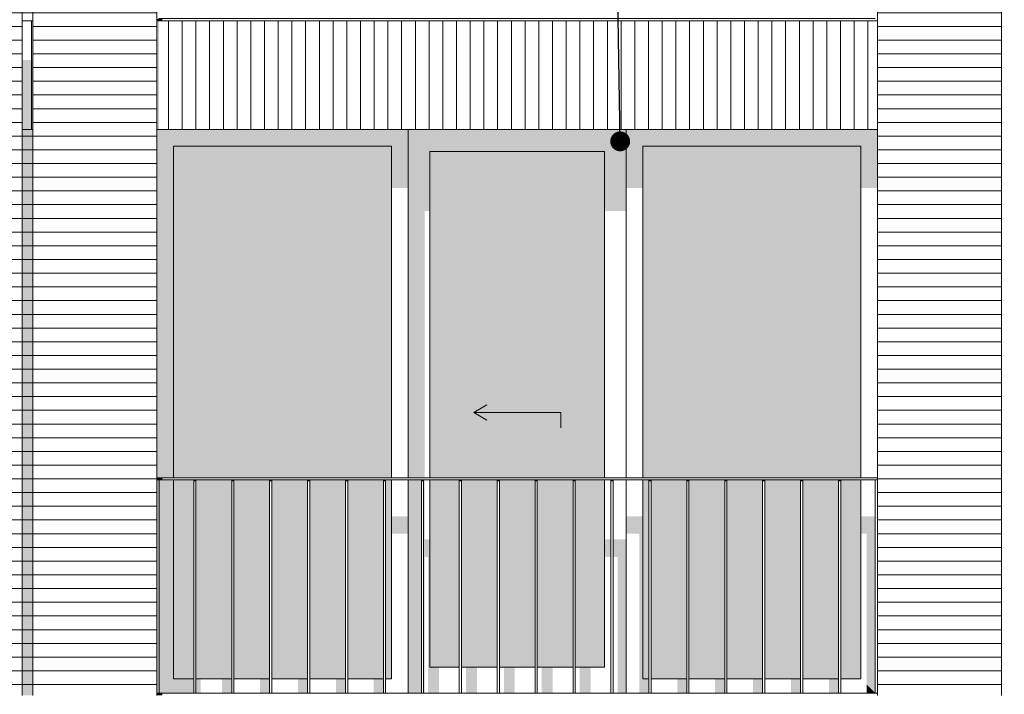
# Model space of a CAD drawing. Header units: millimetres. Extents: x -25778 to 297771, y -21930 to 17454.
# Tile 18 of 109: x 105401 to 109925, y -16725 to -13625. Entities that reach past the tile are written whole.
import ezdxf

# ---------------------------------------------------------------- set-up
doc = ezdxf.new("R2010")
doc.units = ezdxf.units.MM
doc.header["$MEASUREMENT"] = 0
for name, color, linetype in [('34 Balustrades', 7, 'Continuous'), ('34 Balustrades 2D arcering', 7, 'Continuous'), ('New_21 Buitenwanden', 7, 'Continuous'), ('New_21 Buitenwanden 2D arcering', 7, 'Continuous'), ('New_21 Buitenwanden Afdek-arcering', 7, 'Continuous'), ('New_21 Buitenwanden Deuren', 7, 'Continuous'), ('New_21 Buitenwanden Ramen', 7, 'Continuous'), ('Tekst_dim 1_ 100 .DO', 7, 'Continuous')]:
    doc.layers.add(name, color=color, linetype=linetype)
doc.dimstyles.new('GENERATED_STYLE__2', dxfattribs={"dimtxt": 0.18, "dimasz": 182.4, "dimexe": 0.18, "dimexo": 0.0625, "dimgap": 0, "dimtad": 0, "dimtih": 1, "dimtoh": 1, "dimdec": 4, "dimzin": 0, "dimdsep": 46, "dimcen": 0.09, "dimadec": 0, "dimazin": 0, "dimtfac": 1, "dimtdec": 4, "dimtmove": 0, "dimatfit": 3, "dimldrblk": 'ARROWHEAD_11', "dimfxl": 1, "dimtolj": 1, "dimtzin": 0, "dimarcsym": 0})
pattern_1 = [(0, (118937.04, -19829.75), (0, 63), [])]

# ---------------------------------------------------------------- blocks, each defined once
blk = doc.blocks.new('Section Element_348_2', base_point=(118937, -19829.7))
at = {"layer": 'New_21 Buitenwanden Afdek-arcering', "linetype": 'Continuous', "lineweight": 0, "true_color": 0x000000}
h = blk.add_hatch(dxfattribs=at)
h.set_pattern_fill('920_Lijnen_horz__63_0002', color=18, style=0, pattern_type=2)
h.set_pattern_definition([(360, (118937.04, -19829.75), (0, 63), [])])
h.paths.add_polyline_path([(105462, -13629.7), (105462, -16729.7), (106032, -16729.7), (106032, -13629.7)])
at = {"layer": 'New_21 Buitenwanden', "color": 7, "linetype": 'Continuous', "lineweight": 0}
for p, q in [((105462, -13629.7), (105462, -16729.7)), ((106032, -16729.7), (106032, -13629.7))]:
    blk.add_line(p, q, dxfattribs=at)
blk = doc.blocks.new('Section Element_349_2', base_point=(118937, -19829.7))
at = {"layer": 'New_21 Buitenwanden 2D arcering', "linetype": 'Continuous', "lineweight": 0, "true_color": 0x1e2122}
blk.add_hatch(color=250, dxfattribs=at).paths.add_polyline_path([(105462, -10479.7), (105462, -10508), (106032, -10508), (106032, -10479.7)])
at = {"layer": 'New_21 Buitenwanden Afdek-arcering', "linetype": 'Continuous', "lineweight": 0, "true_color": 0x000000}
h = blk.add_hatch(dxfattribs=at)
h.set_pattern_fill('920_Lijnen_horz__63_0002', color=18, style=0, pattern_type=2)
h.set_pattern_definition([(5e-14, (118937.04, -19829.75), (0, 63), [])])
h.paths.add_polyline_path([(105462, -13629.7), (106032, -13629.7), (106032, -10479.7), (105462, -10479.7)])
at = {"layer": 'New_21 Buitenwanden', "color": 7, "linetype": 'Continuous', "lineweight": 0}
for p, q in [((105462, -10479.7), (105462, -13629.7)), ((106032, -13629.7), (106032, -11029.7))]:
    blk.add_line(p, q, dxfattribs=at)
blk = doc.blocks.new('Section Element_357_2', base_point=(118937, -19829.7))
at = {"layer": 'New_21 Buitenwanden 2D arcering', "linetype": 'Continuous', "lineweight": 0, "true_color": 0x1e2122}
blk.add_hatch(color=250, dxfattribs=at).paths.add_polyline_path([(106032, -13629.7), (106032, -14129.7), (106042, -14129.7), (106042, -13629.7)])
at = {"layer": 'New_21 Buitenwanden Afdek-arcering', "linetype": 'Continuous', "lineweight": 0, "true_color": 0x000000}
h = blk.add_hatch(dxfattribs=at)
h.set_pattern_fill('930_Lijnen_vert__63_0002', color=18, style=0, pattern_type=2)
h.set_pattern_definition([(90, (118937.04, -19829.75), (-63, 0), [])])
h.paths.add_polyline_path([(106032, -13629.7), (106032, -14129.7), (109342, -14129.7), (109342, -13629.7)])
at = {"layer": 'New_21 Buitenwanden', "color": 7, "linetype": 'Continuous', "lineweight": 0}
for p, q in [((109342, -13629.7), (106032, -13629.7)), ((109342, -14129.7), (106032, -14129.7))]:
    blk.add_line(p, q, dxfattribs=at)
blk = doc.blocks.new('Section Element_381_2', base_point=(118937, -19829.7))
at = {"layer": 'New_21 Buitenwanden 2D arcering', "linetype": 'Continuous', "lineweight": 0, "true_color": 0x1e2122}
blk.add_hatch(color=250, dxfattribs=at).paths.add_polyline_path([(105412, -11029.7), (105412, -11043.9), (105462, -11043.9), (105462, -11029.7)])
at = {"layer": 'New_21 Buitenwanden Afdek-arcering', "linetype": 'Continuous', "lineweight": 0, "true_color": 0x000000}
h = blk.add_hatch(dxfattribs=at)
h.set_pattern_fill('920_Lijnen_horz__63_0002', color=18, style=0, pattern_type=2)
h.set_pattern_definition([(180, (118937.04, -19829.75), (0, 63), [])])
h.paths.add_polyline_path([(105412, -13629.7), (105462, -13629.7), (105462, -11029.7), (105412, -11029.7)])
blk = doc.blocks.new('Section Element_382_2', base_point=(118937, -19829.7))
at = {"layer": 'New_21 Buitenwanden 2D arcering', "linetype": 'Continuous', "lineweight": 0, "true_color": 0x1e2122}
blk.add_hatch(color=250, dxfattribs=at).paths.add_polyline_path([(105412, -16729.7), (105462, -16729.7), (105462, -14129.7), (105412, -14129.7)])
at = {"layer": 'New_21 Buitenwanden Afdek-arcering', "linetype": 'Continuous', "lineweight": 0, "true_color": 0x000000}
h = blk.add_hatch(dxfattribs=at)
h.set_pattern_fill('920_Lijnen_horz__63_0002', color=18, style=0, pattern_type=2)
h.set_pattern_definition([(180, (118937.04, -19829.75), (0, 63), [])])
h.paths.add_polyline_path([(105412, -16729.7), (105462, -16729.7), (105462, -14129.7), (105412, -14129.7)])
blk = doc.blocks.new('Section Element_384_2', base_point=(118937, -19829.7))
at = {"layer": 'New_21 Buitenwanden 2D arcering', "linetype": 'Continuous', "lineweight": 0, "true_color": 0x1e2122}
blk.add_hatch(color=250, dxfattribs=at).paths.add_polyline_path([(105412, -14129.7), (105462, -14129.7), (105462, -13809.7), (105412, -13809.7)])
at = {"layer": 'New_21 Buitenwanden Afdek-arcering', "linetype": 'Continuous', "lineweight": 0, "true_color": 0x000000}
h = blk.add_hatch(dxfattribs=at)
h.set_pattern_fill('930_Lijnen_vert__63_0002', color=18, style=0, pattern_type=2)
h.set_pattern_definition([(90, (118937.04, -19829.75), (63, 0), [])])
h.paths.add_polyline_path([(105412, -14129.7), (105462, -14129.7), (105462, -13629.7), (105412, -13629.7)])
at = {"layer": 'New_21 Buitenwanden', "color": 7, "linetype": 'Continuous', "lineweight": 0}
for p, q in [((105412, -13629.7), (105462, -13629.7)), ((105412, -14129.7), (105462, -14129.7))]:
    blk.add_line(p, q, dxfattribs=at)
blk = doc.blocks.new('Section Element_387_2', base_point=(118937, -19829.7))
at = {"layer": 'New_21 Buitenwanden Afdek-arcering', "linetype": 'Continuous', "lineweight": 0, "true_color": 0x000000}
h = blk.add_hatch(dxfattribs=at)
h.set_pattern_fill('920_Lijnen_horz__63_0002', color=18, style=0, pattern_type=2)
h.set_pattern_definition([(360, (118937.04, -19829.75), (0, 63), [])])
h.paths.add_polyline_path([(105412, -16729.7), (105412, -13629.7), (104842, -13629.7), (104842, -16729.7)])
at = {"layer": 'New_21 Buitenwanden', "color": 7, "linetype": 'Continuous', "lineweight": 0}
for p, q in [((104842, -16729.7), (104842, -13629.7)), ((105412, -16729.7), (105412, -13629.7))]:
    blk.add_line(p, q, dxfattribs=at)
blk = doc.blocks.new('Section Element_388_2', base_point=(118937, -19829.7))
at = {"layer": 'New_21 Buitenwanden 2D arcering', "linetype": 'Continuous', "lineweight": 0, "true_color": 0x1e2122}
blk.add_hatch(color=250, dxfattribs=at).paths.add_polyline_path([(105412, -10479.7), (104842, -10479.7), (104842, -10508), (105412, -10508)])
at = {"layer": 'New_21 Buitenwanden Afdek-arcering', "linetype": 'Continuous', "lineweight": 0, "true_color": 0x000000}
h = blk.add_hatch(dxfattribs=at)
h.set_pattern_fill('920_Lijnen_horz__63_0002', color=18, style=0, pattern_type=2)
h.set_pattern_definition(pattern_1)
h.paths.add_polyline_path([(105412, -13629.7), (105412, -10479.7), (104842, -10479.7), (104842, -13629.7)])
at = {"layer": 'New_21 Buitenwanden', "color": 7, "linetype": 'Continuous', "lineweight": 0}
for p, q in [((105412, -13629.7), (105412, -10479.7)), ((104842, -13629.7), (104842, -11029.7))]:
    blk.add_line(p, q, dxfattribs=at)
blk = doc.blocks.new('Section Element_391_2', base_point=(118937, -19829.7))
at = {"layer": 'New_21 Buitenwanden Afdek-arcering', "linetype": 'Continuous', "lineweight": 0, "true_color": 0x000000}
h = blk.add_hatch(dxfattribs=at)
h.set_pattern_fill('920_Lijnen_horz__63_0002', color=18, style=0, pattern_type=2)
h.set_pattern_definition([(1e-13, (118937.04, -19829.75), (0, 63), [])])
h.paths.add_polyline_path([(109912, -16729.7), (109912, -13629.7), (109342, -13629.7), (109342, -16729.7)])
at = {"layer": 'New_21 Buitenwanden', "color": 7, "linetype": 'Continuous', "lineweight": 0}
for p, q in [((109342, -16729.7), (109342, -13629.7)), ((109912, -16729.7), (109912, -13629.7))]:
    blk.add_line(p, q, dxfattribs=at)
blk = doc.blocks.new('Section Element_392_2', base_point=(118937, -19829.7))
at = {"layer": 'New_21 Buitenwanden 2D arcering', "linetype": 'Continuous', "lineweight": 0, "true_color": 0x1e2122}
blk.add_hatch(color=250, dxfattribs=at).paths.add_polyline_path([(109912, -10479.7), (109342, -10479.7), (109342, -10508), (109912, -10508)])
at = {"layer": 'New_21 Buitenwanden Afdek-arcering', "linetype": 'Continuous', "lineweight": 0, "true_color": 0x000000}
h = blk.add_hatch(dxfattribs=at)
h.set_pattern_fill('920_Lijnen_horz__63_0002', color=18, style=0, pattern_type=2)
h.set_pattern_definition(pattern_1)
h.paths.add_polyline_path([(109912, -13629.7), (109912, -10479.7), (109342, -10479.7), (109342, -13629.7)])
at = {"layer": 'New_21 Buitenwanden', "color": 7, "linetype": 'Continuous', "lineweight": 0}
for p, q in [((109912, -13629.7), (109912, -10479.7)), ((109342, -13629.7), (109342, -11029.7))]:
    blk.add_line(p, q, dxfattribs=at)
blk = doc.blocks.new('Section Element_421_2', base_point=(118937, -19829.7))
at = {"layer": '34 Balustrades 2D arcering', "linetype": 'Continuous', "lineweight": 0, "true_color": 0x1e2122}
blk.add_hatch(color=250, dxfattribs=at).paths.add_polyline_path([(106032, -13619.7), (106032, -13629.7), (106057, -13629.7), (106057, -13619.7)])
at = {"layer": '34 Balustrades', "color": 9, "linetype": 'Continuous', "lineweight": 0}
blk.add_line((106042, -13619.7), (109332, -13619.7), dxfattribs=at)
blk = doc.blocks.new('Section Element_424_2', base_point=(118937, -19829.7))
at = {"layer": '34 Balustrades 2D arcering', "linetype": 'Continuous', "lineweight": 0, "true_color": 0x1e2122}
blk.add_hatch(color=250, dxfattribs=at).paths.add_polyline_path([(106032, -15739.7), (106057, -15739.7), (106057, -15729.7), (106032, -15729.7)])
at = {"layer": '34 Balustrades', "color": 9, "linetype": 'Continuous', "lineweight": 0}
for p, q in [((106032, -15729.7), (109342, -15729.7)), ((106042, -15739.7), (109332, -15739.7))]:
    blk.add_line(p, q, dxfattribs=at)
blk = doc.blocks.new('Section Element_425_2', base_point=(118937, -19829.7))
at = {"layer": '34 Balustrades 2D arcering', "linetype": 'Continuous', "lineweight": 0, "true_color": 0x1e2122}
blk.add_hatch(color=250, dxfattribs=at).paths.add_polyline_path([(106032, -16729.7), (106057, -16729.7), (106057, -16719.7), (106032, -16719.7)])
at = {"layer": '34 Balustrades', "color": 9, "linetype": 'Continuous', "lineweight": 0}
blk.add_line((106042, -16719.7), (109332, -16719.7), dxfattribs=at)
blk = doc.blocks.new('Section Element_426_2', base_point=(118937, -19829.7))
at = {"layer": 'New_21 Buitenwanden 2D arcering', "linetype": 'Continuous', "lineweight": 0, "true_color": 0x1e2122}
for points in [[(106032, -14129.7), (106032, -15729.7), (106108, -15729.7), (106108, -14205.7)], [(106108, -14205.7), (107110, -14205.7), (107186, -14129.7), (106032, -14129.7)], [(107186, -14129.7), (107110, -14205.7), (107110, -14398.4), (107186, -14398.4)], [(106108, -14205.7), (106108, -15729.7), (106267, -15729.7), (106267, -14447.9), (107110, -14447.9), (107110, -14205.7)], [(106042, -16719.7), (106108, -16653.7), (106108, -15739.7), (106042, -15739.7)], [(106201.2, -15739.7), (106108, -15739.7), (106108, -16653.7), (106201.2, -16653.7)], [(106211.2, -15739.7), (106211.2, -16653.7), (106267, -16653.7), (106267, -16036.7), (106366.2, -16036.7), (106366.2, -16653.7), (106375.5, -16653.7), (106375.5, -15956), (106267, -15956), (106267, -15739.7)], [(107186, -15906.5), (107110, -15906.5), (107110, -15987.2), (107186, -15987.2)], [(106385.5, -16653.7), (106416.2, -16653.7), (106416.2, -16036.7), (106540.5, -16036.7), (106540.5, -16653.7), (106549.7, -16653.7), (106549.7, -15956), (106385.5, -15956)], [(106559.7, -16653.7), (106590.5, -16653.7), (106590.5, -16036.7), (106714.7, -16036.7), (106714.7, -16653.7), (106723.9, -16653.7), (106723.9, -15956), (106559.7, -15956)], [(106733.9, -16653.7), (106764.7, -16653.7), (106764.7, -16036.7), (106888.9, -16036.7), (106888.9, -16653.7), (106898.1, -16653.7), (106898.1, -15956), (106733.9, -15956)], [(106908.1, -16653.7), (106938.9, -16653.7), (106938.9, -16036.7), (107063.1, -16036.7), (107063.1, -16653.7), (107072.3, -16653.7), (107072.3, -15956), (106908.1, -15956)], [(107082.3, -16653.7), (107110, -16653.7), (107110, -15956), (107082.3, -15956)], [(106108, -16653.7), (106042, -16719.7), (106201.2, -16719.7), (106201.2, -16653.7)], [(106232, -16653.7), (106211.2, -16653.7), (106211.2, -16719.7), (106232, -16719.7)], [(106331.2, -16719.7), (106375.5, -16719.7), (106375.5, -16653.7), (106331.2, -16653.7)], [(106549.7, -16653.7), (106505.5, -16653.7), (106505.5, -16719.7), (106549.7, -16719.7)], [(106723.9, -16653.7), (106679.7, -16653.7), (106679.7, -16719.7), (106723.9, -16719.7)], [(106898.1, -16653.7), (106853.9, -16653.7), (106853.9, -16719.7), (106898.1, -16719.7)], [(107072.3, -16653.7), (107028.1, -16653.7), (107028.1, -16719.7), (107072.3, -16719.7)]]:
    blk.add_hatch(color=250, dxfattribs=at).paths.add_polyline_path(points)
at = {"layer": 'New_21 Buitenwanden Afdek-arcering', "linetype": 'Continuous', "lineweight": 0, "true_color": 0x99a3a6}
for points in [[(106108, -14205.7), (106108, -15729.7), (107110, -15729.7), (107110, -14205.7)], [(106201.2, -15739.7), (106108, -15739.7), (106108, -16653.7), (106201.2, -16653.7)], [(106211.2, -15739.7), (106211.2, -16653.7), (106375.5, -16653.7), (106375.5, -15739.7)], [(106385.5, -16653.7), (106549.7, -16653.7), (106549.7, -15739.7), (106385.5, -15739.7)], [(106723.9, -15739.7), (106559.7, -15739.7), (106559.7, -16653.7), (106723.9, -16653.7)], [(106733.9, -16653.7), (106898.1, -16653.7), (106898.1, -15739.7), (106733.9, -15739.7)], [(106908.1, -15739.7), (106908.1, -16653.7), (107072.3, -16653.7), (107072.3, -15739.7)], [(107082.3, -15739.7), (107082.3, -16653.7), (107110, -16653.7), (107110, -15739.7)]]:
    blk.add_hatch(color=253, dxfattribs=at).paths.add_polyline_path(points)
at = {"layer": 'New_21 Buitenwanden Ramen', "color": 7, "linetype": 'Continuous', "lineweight": 0}
for p, q in [((107186, -14129.7), (107186, -15729.7)), ((106108, -14205.7), (106108, -15729.7)), ((107110, -14205.7), (106108, -14205.7)), ((107110, -15729.7), (107110, -14205.7)), ((106108, -15739.7), (106108, -16653.7)), ((107110, -16653.7), (107110, -15739.7)), ((107186, -15739.7), (107186, -16719.7)), ((106108, -16653.7), (106201.2, -16653.7)), ((106211.2, -16653.7), (106375.5, -16653.7)), ((106385.5, -16653.7), (106549.7, -16653.7)), ((106559.7, -16653.7), (106723.9, -16653.7)), ((106733.9, -16653.7), (106898.1, -16653.7)), ((106908.1, -16653.7), (107072.3, -16653.7)), ((107082.3, -16653.7), (107110, -16653.7))]:
    blk.add_line(p, q, dxfattribs=at)
blk = doc.blocks.new('Section Element_427_2', base_point=(118937, -19829.7))
at = {"layer": 'New_21 Buitenwanden 2D arcering', "linetype": 'Continuous', "lineweight": 0, "true_color": 0x1e2122}
for points in [[(109342, -14129.7), (108188, -14129.7), (108264, -14205.7), (109266, -14205.7)], [(108264, -14205.7), (108188, -14129.7), (108188, -14398.4), (108264, -14398.4)], [(109266, -14398.4), (109342, -14398.4), (109342, -14129.7), (109266, -14205.7)], [(109266, -14205.7), (108264, -14205.7), (108264, -15729.7), (108299, -15729.7), (108299, -14447.9), (109266, -14447.9)], [(108264, -16653.7), (108291.8, -16653.7), (108291.8, -15739.7), (108264, -15739.7)], [(108188, -15906.5), (108188, -15987.2), (108247.6, -15987.2), (108247.6, -16670.2), (108264, -16653.7), (108264, -15906.5)], [(109332, -15906.5), (109266, -15906.5), (109266, -15987.2), (109292.8, -15987.2), (109292.8, -16680.5), (109332, -16719.7)], [(108301.8, -16653.7), (108332.6, -16653.7), (108332.6, -16036.7), (108456.8, -16036.7), (108456.8, -16653.7), (108466, -16653.7), (108466, -15956), (108301.8, -15956)], [(108476, -16653.7), (108506.8, -16653.7), (108506.8, -16036.7), (108631, -16036.7), (108631, -16653.7), (108640.2, -16653.7), (108640.2, -15956), (108476, -15956)], [(108650.2, -16653.7), (108681, -16653.7), (108681, -16036.7), (108805.2, -16036.7), (108805.2, -16653.7), (108814.4, -16653.7), (108814.4, -15956), (108650.2, -15956)], [(108824.4, -16653.7), (108855.2, -16653.7), (108855.2, -16036.7), (108979.4, -16036.7), (108979.4, -16653.7), (108988.6, -16653.7), (108988.6, -15956), (108824.4, -15956)], [(108998.6, -16653.7), (109029.4, -16653.7), (109029.4, -16036.7), (109153.6, -16036.7), (109153.6, -16653.7), (109162.8, -16653.7), (109162.8, -15956), (108998.6, -15956)], [(109172.8, -16653.7), (109203.6, -16653.7), (109203.6, -16036.7), (109266, -16036.7), (109266, -15956), (109172.8, -15956)], [(108264, -16653.7), (108247.6, -16670.2), (108247.6, -16719.7), (108291.8, -16719.7), (108291.8, -16653.7)], [(108466, -16653.7), (108421.8, -16653.7), (108421.8, -16719.7), (108466, -16719.7)], [(108640.2, -16653.7), (108596, -16653.7), (108596, -16719.7), (108640.2, -16719.7)], [(108814.4, -16653.7), (108770.2, -16653.7), (108770.2, -16719.7), (108814.4, -16719.7)], [(108988.6, -16653.7), (108944.4, -16653.7), (108944.4, -16719.7), (108988.6, -16719.7)], [(109162.8, -16653.7), (109118.6, -16653.7), (109118.6, -16719.7), (109162.8, -16719.7)], [(109332, -16719.7), (109292.8, -16680.5), (109292.8, -16719.7)]]:
    blk.add_hatch(color=250, dxfattribs=at).paths.add_polyline_path(points)
at = {"layer": 'New_21 Buitenwanden Afdek-arcering', "linetype": 'Continuous', "lineweight": 0, "true_color": 0x99a3a6}
for points in [[(109266, -14205.7), (108264, -14205.7), (108264, -15729.7), (109266, -15729.7)], [(108264, -16653.7), (108291.8, -16653.7), (108291.8, -15739.7), (108264, -15739.7)], [(108466, -15739.7), (108301.8, -15739.7), (108301.8, -16653.7), (108466, -16653.7)], [(108476, -16653.7), (108640.2, -16653.7), (108640.2, -15739.7), (108476, -15739.7)], [(108650.2, -15739.7), (108650.2, -16653.7), (108814.4, -16653.7), (108814.4, -15739.7)], [(108824.4, -15739.7), (108824.4, -16653.7), (108988.6, -16653.7), (108988.6, -15739.7)], [(108998.6, -15739.7), (108998.6, -16653.7), (109162.8, -16653.7), (109162.8, -15739.7)], [(109266, -15739.7), (109172.8, -15739.7), (109172.8, -16653.7), (109266, -16653.7)]]:
    blk.add_hatch(color=253, dxfattribs=at).paths.add_polyline_path(points)
at = {"layer": 'New_21 Buitenwanden Ramen', "color": 7, "linetype": 'Continuous', "lineweight": 0}
for p, q in [((108188, -15729.7), (108188, -14129.7)), ((108264, -14205.7), (108264, -15729.7)), ((109266, -14205.7), (108264, -14205.7)), ((109266, -15729.7), (109266, -14205.7)), ((108188, -16719.7), (108188, -15739.7)), ((108264, -15739.7), (108264, -16653.7)), ((109266, -16653.7), (109266, -15739.7)), ((108264, -16653.7), (108291.8, -16653.7)), ((108301.8, -16653.7), (108466, -16653.7)), ((108476, -16653.7), (108640.2, -16653.7)), ((108650.2, -16653.7), (108814.4, -16653.7)), ((108824.4, -16653.7), (108988.6, -16653.7)), ((108998.6, -16653.7), (109162.8, -16653.7)), ((109172.8, -16653.7), (109266, -16653.7))]:
    blk.add_line(p, q, dxfattribs=at)
blk = doc.blocks.new('Section Element_507_2', base_point=(118937, -19829.7))
at = {"layer": '34 Balustrades 2D arcering', "linetype": 'Continuous', "lineweight": 0, "true_color": 0x1e2122}
blk.add_hatch(color=250, dxfattribs=at).paths.add_polyline_path([(106201.2, -15746.8), (106211.2, -15746.8), (106211.2, -15739.7), (106201.2, -15739.7)])
at = {"layer": '34 Balustrades', "color": 9, "linetype": 'Continuous', "lineweight": 0}
for p, q in [((106201.2, -16719.7), (106201.2, -15739.7)), ((106211.2, -16719.7), (106211.2, -15739.7))]:
    blk.add_line(p, q, dxfattribs=at)
blk = doc.blocks.new('Section Element_508_2', base_point=(118937, -19829.7))
at = {"layer": '34 Balustrades 2D arcering', "linetype": 'Continuous', "lineweight": 0, "true_color": 0x1e2122}
blk.add_hatch(color=250, dxfattribs=at).paths.add_polyline_path([(106385.5, -15739.7), (106375.5, -15739.7), (106375.5, -15746.8), (106385.5, -15746.8)])
at = {"layer": '34 Balustrades', "color": 9, "linetype": 'Continuous', "lineweight": 0}
for p, q in [((106375.5, -16719.7), (106375.5, -15739.7)), ((106385.5, -16719.7), (106385.5, -15739.7))]:
    blk.add_line(p, q, dxfattribs=at)
blk = doc.blocks.new('Section Element_509_2', base_point=(118937, -19829.7))
at = {"layer": '34 Balustrades 2D arcering', "linetype": 'Continuous', "lineweight": 0, "true_color": 0x1e2122}
blk.add_hatch(color=250, dxfattribs=at).paths.add_polyline_path([(106559.7, -15739.7), (106549.7, -15739.7), (106549.7, -15746.8), (106559.7, -15746.8)])
at = {"layer": '34 Balustrades', "color": 9, "linetype": 'Continuous', "lineweight": 0}
for p, q in [((106549.7, -16719.7), (106549.7, -15739.7)), ((106559.7, -16719.7), (106559.7, -15739.7))]:
    blk.add_line(p, q, dxfattribs=at)
blk = doc.blocks.new('Section Element_510_2', base_point=(118937, -19829.7))
at = {"layer": '34 Balustrades 2D arcering', "linetype": 'Continuous', "lineweight": 0, "true_color": 0x1e2122}
blk.add_hatch(color=250, dxfattribs=at).paths.add_polyline_path([(106723.9, -15746.8), (106733.9, -15746.8), (106733.9, -15739.7), (106723.9, -15739.7)])
at = {"layer": '34 Balustrades', "color": 9, "linetype": 'Continuous', "lineweight": 0}
for p, q in [((106723.9, -16719.7), (106723.9, -15739.7)), ((106733.9, -16719.7), (106733.9, -15739.7))]:
    blk.add_line(p, q, dxfattribs=at)
blk = doc.blocks.new('Section Element_511_2', base_point=(118937, -19829.7))
at = {"layer": '34 Balustrades 2D arcering', "linetype": 'Continuous', "lineweight": 0, "true_color": 0x1e2122}
blk.add_hatch(color=250, dxfattribs=at).paths.add_polyline_path([(106898.1, -15746.8), (106908.1, -15746.8), (106908.1, -15739.7), (106898.1, -15739.7)])
at = {"layer": '34 Balustrades', "color": 9, "linetype": 'Continuous', "lineweight": 0}
for p, q in [((106898.1, -16719.7), (106898.1, -15739.7)), ((106908.1, -16719.7), (106908.1, -15739.7))]:
    blk.add_line(p, q, dxfattribs=at)
blk = doc.blocks.new('Section Element_512_2', base_point=(118937, -19829.7))
at = {"layer": '34 Balustrades 2D arcering', "linetype": 'Continuous', "lineweight": 0, "true_color": 0x1e2122}
blk.add_hatch(color=250, dxfattribs=at).paths.add_polyline_path([(107082.3, -15739.7), (107072.3, -15739.7), (107072.3, -15746.8), (107082.3, -15746.8)])
at = {"layer": '34 Balustrades', "color": 9, "linetype": 'Continuous', "lineweight": 0}
for p, q in [((107072.3, -16719.7), (107072.3, -15739.7)), ((107082.3, -16719.7), (107082.3, -15739.7))]:
    blk.add_line(p, q, dxfattribs=at)
blk = doc.blocks.new('Section Element_513_2', base_point=(118937, -19829.7))
at = {"layer": '34 Balustrades 2D arcering', "linetype": 'Continuous', "lineweight": 0, "true_color": 0x1e2122}
blk.add_hatch(color=250, dxfattribs=at).paths.add_polyline_path([(107246.5, -15746.8), (107256.5, -15746.8), (107256.5, -15739.7), (107246.5, -15739.7)])
at = {"layer": '34 Balustrades', "color": 9, "linetype": 'Continuous', "lineweight": 0}
for p, q in [((107246.5, -16719.7), (107246.5, -15739.7)), ((107256.5, -16719.7), (107256.5, -15739.7))]:
    blk.add_line(p, q, dxfattribs=at)
blk = doc.blocks.new('Section Element_514_2', base_point=(118937, -19829.7))
at = {"layer": '34 Balustrades 2D arcering', "linetype": 'Continuous', "lineweight": 0, "true_color": 0x1e2122}
blk.add_hatch(color=250, dxfattribs=at).paths.add_polyline_path([(107420.7, -15746.8), (107430.7, -15746.8), (107430.7, -15739.7), (107420.7, -15739.7)])
at = {"layer": '34 Balustrades', "color": 9, "linetype": 'Continuous', "lineweight": 0}
for p, q in [((107420.7, -16719.7), (107420.7, -15739.7)), ((107430.7, -16719.7), (107430.7, -15739.7))]:
    blk.add_line(p, q, dxfattribs=at)
blk = doc.blocks.new('Section Element_515_2', base_point=(118937, -19829.7))
at = {"layer": '34 Balustrades 2D arcering', "linetype": 'Continuous', "lineweight": 0, "true_color": 0x1e2122}
blk.add_hatch(color=250, dxfattribs=at).paths.add_polyline_path([(107604.9, -15739.7), (107594.9, -15739.7), (107594.9, -15746.8), (107604.9, -15746.8)])
at = {"layer": '34 Balustrades', "color": 9, "linetype": 'Continuous', "lineweight": 0}
for p, q in [((107594.9, -16719.7), (107594.9, -15739.7)), ((107604.9, -16719.7), (107604.9, -15739.7))]:
    blk.add_line(p, q, dxfattribs=at)
blk = doc.blocks.new('Section Element_516_2', base_point=(118937, -19829.7))
at = {"layer": '34 Balustrades 2D arcering', "linetype": 'Continuous', "lineweight": 0, "true_color": 0x1e2122}
blk.add_hatch(color=250, dxfattribs=at).paths.add_polyline_path([(107769.1, -15746.8), (107779.1, -15746.8), (107779.1, -15739.7), (107769.1, -15739.7)])
at = {"layer": '34 Balustrades', "color": 9, "linetype": 'Continuous', "lineweight": 0}
for p, q in [((107769.1, -16719.7), (107769.1, -15739.7)), ((107779.1, -16719.7), (107779.1, -15739.7))]:
    blk.add_line(p, q, dxfattribs=at)
blk = doc.blocks.new('Section Element_517_2', base_point=(118937, -19829.7))
at = {"layer": '34 Balustrades 2D arcering', "linetype": 'Continuous', "lineweight": 0, "true_color": 0x1e2122}
blk.add_hatch(color=250, dxfattribs=at).paths.add_polyline_path([(107943.4, -15746.8), (107953.4, -15746.8), (107953.4, -15739.7), (107943.4, -15739.7)])
at = {"layer": '34 Balustrades', "color": 9, "linetype": 'Continuous', "lineweight": 0}
for p, q in [((107943.4, -16719.7), (107943.4, -15739.7)), ((107953.4, -16719.7), (107953.4, -15739.7))]:
    blk.add_line(p, q, dxfattribs=at)
blk = doc.blocks.new('Section Element_518_2', base_point=(118937, -19829.7))
at = {"layer": '34 Balustrades 2D arcering', "linetype": 'Continuous', "lineweight": 0, "true_color": 0x1e2122}
blk.add_hatch(color=250, dxfattribs=at).paths.add_polyline_path([(108127.6, -15739.7), (108117.6, -15739.7), (108117.6, -15746.8), (108127.6, -15746.8)])
at = {"layer": '34 Balustrades', "color": 9, "linetype": 'Continuous', "lineweight": 0}
for p, q in [((108117.6, -16719.7), (108117.6, -15739.7)), ((108127.6, -16719.7), (108127.6, -15739.7))]:
    blk.add_line(p, q, dxfattribs=at)
blk = doc.blocks.new('Section Element_519_2', base_point=(118937, -19829.7))
at = {"layer": '34 Balustrades 2D arcering', "linetype": 'Continuous', "lineweight": 0, "true_color": 0x1e2122}
blk.add_hatch(color=250, dxfattribs=at).paths.add_polyline_path([(108291.8, -15746.8), (108301.8, -15746.8), (108301.8, -15739.7), (108291.8, -15739.7)])
at = {"layer": '34 Balustrades', "color": 9, "linetype": 'Continuous', "lineweight": 0}
for p, q in [((108291.8, -16719.7), (108291.8, -15739.7)), ((108301.8, -16719.7), (108301.8, -15739.7))]:
    blk.add_line(p, q, dxfattribs=at)
blk = doc.blocks.new('Section Element_520_2', base_point=(118937, -19829.7))
at = {"layer": '34 Balustrades 2D arcering', "linetype": 'Continuous', "lineweight": 0, "true_color": 0x1e2122}
blk.add_hatch(color=250, dxfattribs=at).paths.add_polyline_path([(108466, -15746.8), (108476, -15746.8), (108476, -15739.7), (108466, -15739.7)])
at = {"layer": '34 Balustrades', "color": 9, "linetype": 'Continuous', "lineweight": 0}
for p, q in [((108466, -16719.7), (108466, -15739.7)), ((108476, -16719.7), (108476, -15739.7))]:
    blk.add_line(p, q, dxfattribs=at)
blk = doc.blocks.new('Section Element_521_2', base_point=(118937, -19829.7))
at = {"layer": '34 Balustrades 2D arcering', "linetype": 'Continuous', "lineweight": 0, "true_color": 0x1e2122}
blk.add_hatch(color=250, dxfattribs=at).paths.add_polyline_path([(108640.2, -15746.8), (108650.2, -15746.8), (108650.2, -15739.7), (108640.2, -15739.7)])
at = {"layer": '34 Balustrades', "color": 9, "linetype": 'Continuous', "lineweight": 0}
for p, q in [((108640.2, -16719.7), (108640.2, -15739.7)), ((108650.2, -16719.7), (108650.2, -15739.7))]:
    blk.add_line(p, q, dxfattribs=at)
blk = doc.blocks.new('Section Element_522_2', base_point=(118937, -19829.7))
at = {"layer": '34 Balustrades 2D arcering', "linetype": 'Continuous', "lineweight": 0, "true_color": 0x1e2122}
blk.add_hatch(color=250, dxfattribs=at).paths.add_polyline_path([(108814.4, -15746.8), (108824.4, -15746.8), (108824.4, -15739.7), (108814.4, -15739.7)])
at = {"layer": '34 Balustrades', "color": 9, "linetype": 'Continuous', "lineweight": 0}
for p, q in [((108814.4, -16719.7), (108814.4, -15739.7)), ((108824.4, -16719.7), (108824.4, -15739.7))]:
    blk.add_line(p, q, dxfattribs=at)
blk = doc.blocks.new('Section Element_523_2', base_point=(118937, -19829.7))
at = {"layer": '34 Balustrades 2D arcering', "linetype": 'Continuous', "lineweight": 0, "true_color": 0x1e2122}
blk.add_hatch(color=250, dxfattribs=at).paths.add_polyline_path([(108988.6, -15746.8), (108998.6, -15746.8), (108998.6, -15739.7), (108988.6, -15739.7)])
at = {"layer": '34 Balustrades', "color": 9, "linetype": 'Continuous', "lineweight": 0}
for p, q in [((108988.6, -16719.7), (108988.6, -15739.7)), ((108998.6, -16719.7), (108998.6, -15739.7))]:
    blk.add_line(p, q, dxfattribs=at)
blk = doc.blocks.new('Section Element_524_2', base_point=(118937, -19829.7))
at = {"layer": '34 Balustrades 2D arcering', "linetype": 'Continuous', "lineweight": 0, "true_color": 0x1e2122}
blk.add_hatch(color=250, dxfattribs=at).paths.add_polyline_path([(109162.8, -15746.8), (109172.8, -15746.8), (109172.8, -15739.7), (109162.8, -15739.7)])
at = {"layer": '34 Balustrades', "color": 9, "linetype": 'Continuous', "lineweight": 0}
for p, q in [((109162.8, -16719.7), (109162.8, -15739.7)), ((109172.8, -16719.7), (109172.8, -15739.7))]:
    blk.add_line(p, q, dxfattribs=at)
blk = doc.blocks.new('Section Element_525_2', base_point=(118937, -19829.7))
at = {"layer": '34 Balustrades 2D arcering', "linetype": 'Continuous', "lineweight": 0, "true_color": 0x1e2122}
blk.add_hatch(color=250, dxfattribs=at).paths.add_polyline_path([(106032, -16719.7), (106042, -16719.7), (106042, -15739.7), (106032, -15739.7)])
at = {"layer": '34 Balustrades', "color": 9, "linetype": 'Continuous', "lineweight": 0}
for p, q in [((106032, -15739.7), (106042, -15739.7)), ((106042, -16719.7), (106042, -15739.7)), ((106032, -16719.7), (106042, -16719.7))]:
    blk.add_line(p, q, dxfattribs=at)
blk = doc.blocks.new('Section Element_526_2', base_point=(118937, -19829.7))
at = {"layer": '34 Balustrades', "color": 9, "linetype": 'Continuous', "lineweight": 0}
for p, q in [((109332, -15739.7), (109342, -15739.7)), ((109332, -16719.7), (109332, -15739.7)), ((109332, -16719.7), (109342, -16719.7))]:
    blk.add_line(p, q, dxfattribs=at)
blk = doc.blocks.new('Section Element_628_2', base_point=(118937, -19829.7))
at = {"layer": 'New_21 Buitenwanden 2D arcering', "linetype": 'Continuous', "lineweight": 0, "true_color": 0x1e2122}
for points in [[(107186, -14129.7), (107186, -14229.7), (107286, -14229.7), (108088, -14229.7), (108188, -14229.7), (108188, -14129.7)], [(107186, -14229.7), (107186, -15729.7), (107261, -15729.7), (107261, -14504.5), (107286, -14504.5), (107286, -14229.7)], [(107286, -15729.7), (107306, -15729.7), (107306, -14532.8), (108088, -14532.8), (108088, -14229.7), (107286, -14229.7)], [(108088, -14504.5), (108188, -14504.5), (108188, -14229.7), (108088, -14229.7)], [(107186, -15739.7), (107186, -16599.7), (107246.5, -16599.7), (107246.5, -15739.7)], [(107256.5, -15739.7), (107256.5, -16599.7), (107261, -16599.7), (107261, -16093.3), (107277.3, -16093.3), (107277.3, -16599.7), (107286, -16599.7), (107286, -16012.6), (107261, -16012.6), (107261, -15739.7)], [(107286, -16599.7), (107347.3, -16599.7), (107347.3, -16121.6), (107420.7, -16121.6), (107420.7, -16040.9), (107306, -16040.9), (107306, -15739.7), (107286, -15739.7)], [(107430.7, -16121.6), (107471.5, -16121.6), (107471.5, -16599.7), (107521.5, -16599.7), (107521.5, -16121.6), (107594.9, -16121.6), (107594.9, -16040.9), (107430.7, -16040.9)], [(107604.9, -16121.6), (107645.7, -16121.6), (107645.7, -16599.7), (107695.7, -16599.7), (107695.7, -16121.6), (107769.1, -16121.6), (107769.1, -16040.9), (107604.9, -16040.9)], [(107779.1, -16121.6), (107819.9, -16121.6), (107819.9, -16599.7), (107869.9, -16599.7), (107869.9, -16121.6), (107943.4, -16121.6), (107943.4, -16040.9), (107779.1, -16040.9)], [(107953.4, -16121.6), (107994.1, -16121.6), (107994.1, -16599.7), (108044.1, -16599.7), (108044.1, -16121.6), (108088, -16121.6), (108088, -16040.9), (107953.4, -16040.9)], [(108117.6, -16012.6), (108088, -16012.6), (108088, -16093.3), (108117.6, -16093.3)], [(108127.6, -16093.3), (108148.4, -16093.3), (108148.4, -16599.7), (108188, -16599.7), (108188, -16012.6), (108127.6, -16012.6)], [(107186, -16719.7), (107246.5, -16719.7), (107246.5, -16599.7), (107186, -16599.7)], [(107256.5, -16719.7), (107261, -16719.7), (107261, -16599.7), (107256.5, -16599.7)], [(107277.3, -16719.7), (107327.3, -16719.7), (107327.3, -16599.7), (107277.3, -16599.7)], [(107501.5, -16599.7), (107451.5, -16599.7), (107451.5, -16719.7), (107501.5, -16719.7)], [(107675.7, -16599.7), (107625.7, -16599.7), (107625.7, -16719.7), (107675.7, -16719.7)], [(107849.9, -16599.7), (107799.9, -16599.7), (107799.9, -16719.7), (107849.9, -16719.7)], [(108024.1, -16599.7), (107974.1, -16599.7), (107974.1, -16719.7), (108024.1, -16719.7)], [(108148.4, -16599.7), (108148.4, -16719.7), (108188, -16719.7), (108188, -16599.7)]]:
    blk.add_hatch(color=250, dxfattribs=at).paths.add_polyline_path(points)
at = {"layer": 'New_21 Buitenwanden Afdek-arcering', "linetype": 'Continuous', "lineweight": 0, "true_color": 0x99a3a6}
for points in [[(107286, -15729.7), (108088, -15729.7), (108088, -14229.7), (107286, -14229.7)], [(107420.7, -15739.7), (107286, -15739.7), (107286, -16599.7), (107420.7, -16599.7)], [(107594.9, -15739.7), (107430.7, -15739.7), (107430.7, -16599.7), (107594.9, -16599.7)], [(107604.9, -15739.7), (107604.9, -16599.7), (107769.1, -16599.7), (107769.1, -15739.7)], [(107779.1, -15739.7), (107779.1, -16599.7), (107943.4, -16599.7), (107943.4, -15739.7)], [(107953.4, -15739.7), (107953.4, -16599.7), (108088, -16599.7), (108088, -15739.7)]]:
    blk.add_hatch(color=253, dxfattribs=at).paths.add_polyline_path(points)
at = {"layer": 'New_21 Buitenwanden Deuren', "color": 7, "linetype": 'Continuous', "lineweight": 0}
for p, q in [((107286, -15729.7), (107286, -14229.7)), ((107286, -14229.7), (108088, -14229.7)), ((108088, -14229.7), (108088, -15729.7)), ((107487, -15429.7), (107547.7, -15394.7)), ((107887, -15429.7), (107487, -15429.7)), ((107487, -15429.7), (107547.7, -15464.7)), ((107887, -15429.7), (107887, -15499.7)), ((107286, -16599.7), (107286, -15739.7)), ((108088, -15739.7), (108088, -16599.7)), ((107420.7, -16599.7), (107286, -16599.7)), ((107594.9, -16599.7), (107430.7, -16599.7)), ((107769.1, -16599.7), (107604.9, -16599.7)), ((107943.4, -16599.7), (107779.1, -16599.7)), ((108088, -16599.7), (107953.4, -16599.7))]:
    blk.add_line(p, q, dxfattribs=at)
blk = doc.blocks.new('ARROWHEAD_11')
at = {"color": 0, "linetype": 'Continuous', "lineweight": 0}
blk.add_line((0, 0), (-1, 0), dxfattribs=at)
at = {"color": 0, "linetype": 'Continuous', "lineweight": 0, "const_width": 0.25, "flags": 128}
blk.add_lwpolyline([(-0.125, 0, 1), (0.125, 0, 1)], format="xyb", close=True, dxfattribs=at)

msp = doc.modelspace()

# ---------------------------------------------------------------- block references
at = {"layer": '34 Balustrades', "lineweight": 0}
for name in ['Section Element_421_2', 'Section Element_424_2', 'Section Element_525_2', 'Section Element_507_2', 'Section Element_508_2', 'Section Element_509_2', 'Section Element_510_2', 'Section Element_511_2', 'Section Element_512_2', 'Section Element_513_2', 'Section Element_514_2', 'Section Element_515_2', 'Section Element_516_2', 'Section Element_517_2', 'Section Element_518_2', 'Section Element_519_2', 'Section Element_520_2', 'Section Element_521_2', 'Section Element_522_2', 'Section Element_523_2', 'Section Element_524_2', 'Section Element_526_2', 'Section Element_425_2']:
    msp.add_blockref(name, (118937, -19829.7), dxfattribs=at)
at = {"layer": 'New_21 Buitenwanden', "lineweight": 0}
for name in ['Section Element_388_2', 'Section Element_349_2', 'Section Element_392_2', 'Section Element_381_2', 'Section Element_387_2', 'Section Element_384_2', 'Section Element_348_2', 'Section Element_357_2', 'Section Element_391_2', 'Section Element_382_2']:
    msp.add_blockref(name, (118937, -19829.7), dxfattribs=at)
at = {"layer": 'New_21 Buitenwanden Deuren', "lineweight": 0}
msp.add_blockref('Section Element_628_2', (118937, -19829.7), dxfattribs=at)
at = {"layer": 'New_21 Buitenwanden Ramen', "lineweight": 0}
for name in ['Section Element_426_2', 'Section Element_427_2']:
    msp.add_blockref(name, (118937, -19829.7), dxfattribs=at)

# ---------------------------------------------------------------- leaders
at = {"layer": 'Tekst_dim 1_ 100 .DO', "color": 1, "linetype": 'Continuous', "lineweight": 0, "annotation_type": 0, "has_hookline": 1, "hookline_direction": 0, "text_width": 2552.2}
msp.add_leader([(108159.9, -14183.9), (108077.5, -9001.8), (108259.9, -9001.8)], dimstyle='GENERATED_STYLE__2', dxfattribs=at)

doc.saveas('drawing.dxf')
